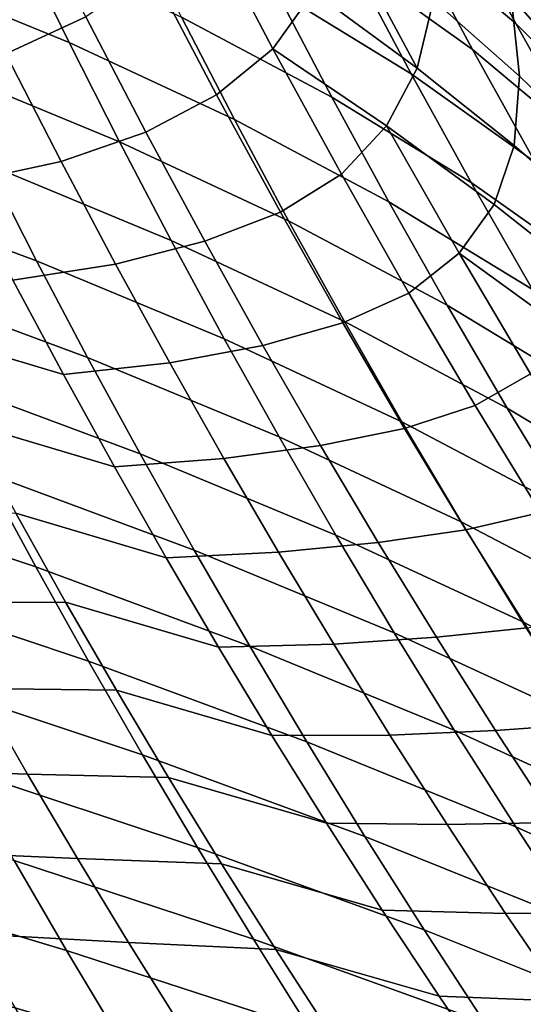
# Model space of a CAD drawing. Header units: metres. Extents: x -365 to 28, y -28 to 28.
# Tile 94 of 256: x -26.19 to -24.29, y -17.04 to -13.33. Entities that reach past the tile are written whole.
import ezdxf

# ---------------------------------------------------------------- set-up
doc = ezdxf.new("R2010")
doc.units = ezdxf.units.M
doc.layers.add('solid_24_501_103_XXX', color=7, linetype='CONTINUOUS')

msp = doc.modelspace()

# ---------------------------------------------------------------- linework, layer by layer
at = {"layer": 'solid_24_501_103_XXX'}
for points in [[(23.49655, -14.288519, -60), (-24.122684, -13.204013, -60), (-24.698435, -12.092874, -60), (24.122684, -13.204013, -60)], [(-23.968676, -13.433131, 113.678436), (-24.095335, -13.20433, 158.927399), (-24.671326, -12.092718, 158.927399), (-24.261961, -12.89526, 113.615303)], [(-24.253832, -12.881509, 113.466682), (-23.915606, -13.5227, 113.627785), (-24.261961, -12.89526, 113.615303), (-24.470703, -12.488357, 113.504723)], [(-24.319803, -13.340178, 42.955879), (-24.712515, -13.007265, 44.17308), (-24.934225, -12.573846, 43.87656), (-24.557848, -12.894873, 42.647358)], [(-24.448856, -12.644594, 39.575535), (-24.222239, -13.02049, 38.388813), (-24.039995, -13.353974, 38.604603)], [(-24.448856, -12.644594, 39.575535), (-24.039995, -13.353974, 38.604603), (-23.852854, -13.685445, 38.825649), (-24.19721, -13.11991, 39.882439)], [(-24.690853, -13.508582, 104.179123), (-24.98041, -12.969975, 104.456261), (-25.356178, -12.691513, 104.142204), (-25.081856, -13.220263, 103.876091)], [(-24.482758, -13.437673, 44.480938), (-24.934092, -13.114207, 45.689556), (-25.147814, -12.694748, 45.393951), (-24.712515, -13.007265, 44.17308)], [(-24.077068, -13.388422, 106.657532), (-23.977346, -13.489302, 107.108055), (-24.344259, -12.814722, 107.465782), (-24.428173, -12.73631, 107.000473)], [(-24.393024, -12.94098, 106.393295), (-24.077068, -13.388422, 106.657532), (-24.428173, -12.73631, 107.000473)], [(-26.00425, -13.411518, 50.15604), (-26.66913, -13.139009, 51.325356), (-26.840298, -12.768754, 51.051304), (-26.189034, -13.033283, 49.869549)], [(-24.19721, -13.11991, 39.882439), (-23.934551, -13.593511, 40.202213), (-24.223824, -13.236569, 41.423428), (-24.469273, -12.776218, 41.11515)], [(-24.713743, -13.529738, 45.995495), (-25.223206, -13.216928, 47.194244), (-25.427944, -12.811421, 46.900734), (-24.934092, -13.114207, 45.689556)], [(-23.977346, -13.489302, 107.108055), (-23.996588, -13.431821, 107.642143), (-24.198977, -13.063673, 107.837708), (-24.344259, -12.814722, 107.465782)], [(-26.171677, -12.856875, 102.78997), (-26.456442, -13.026369, 102.32151), (-26.243156, -13.454852, 102.111061), (-25.941454, -13.314835, 102.564415)], [(-23.968534, -13.694264, 41.744034), (-24.319803, -13.340178, 42.955879), (-24.557848, -12.894873, 42.647358), (-24.223824, -13.236569, 41.423428)], [(-25.013233, -13.617589, 47.497025), (-25.580084, -13.315971, 48.684124), (-25.774973, -12.924438, 48.393879), (-25.223206, -13.216928, 47.194244)], [(-25.496286, -12.938869, 103.579193), (-25.69206, -13.144341, 103.053711), (-25.447809, -13.609943, 102.818565), (-25.235985, -13.435701, 103.3284)], [(-25.081856, -13.220263, 103.876091), (-25.496286, -12.938869, 103.579193), (-25.235985, -13.435701, 103.3284)], [(-24.630224, -13.252492, 104.77639), (-24.98041, -12.969975, 104.456261), (-24.690853, -13.508582, 104.179123)], [(-24.630224, -13.252492, 104.77639), (-24.305122, -13.538942, 105.101311), (-24.336603, -13.237829, 105.744621), (-24.62257, -12.955676, 105.405708)], [(-24.336603, -13.237829, 105.744621), (-24.049494, -13.568381, 106.06208), (-24.077068, -13.388422, 106.657532), (-24.393024, -12.94098, 106.393295)], [(-24.073092, -13.781989, 43.2761), (-24.482758, -13.437673, 44.480938), (-24.712515, -13.007265, 44.17308), (-24.319803, -13.340178, 42.955879)], [(-25.38076, -13.702523, 48.983288), (-26.00425, -13.411518, 50.15604), (-26.189034, -13.033283, 49.869549), (-25.580084, -13.315971, 48.684124)], [(-24.245857, -13.86365, 44.799461), (-24.713743, -13.529738, 45.995495), (-24.934092, -13.114207, 45.689556), (-24.482758, -13.437673, 44.480938)], [(-25.814764, -13.786285, 50.452526), (-26.493641, -13.506184, 51.609005), (-26.66913, -13.139009, 51.325356), (-26.00425, -13.411518, 50.15604)], [(-25.69206, -13.144341, 103.053711), (-25.941454, -13.314835, 102.564415), (-25.714754, -13.749938, 102.345062), (-25.447809, -13.609943, 102.818565)], [(-24.690853, -13.508582, 104.179123), (-25.081856, -13.220263, 103.876091), (-25.235985, -13.435701, 103.3284), (-24.806734, -13.725921, 103.614906)], [(-24.48774, -13.939913, 46.311005), (-25.013233, -13.617589, 47.497025), (-25.223206, -13.216928, 47.194244), (-24.713743, -13.529738, 45.995495)], [(-24.305122, -13.538942, 105.101311), (-24.630224, -13.252492, 104.77639), (-24.690853, -13.508582, 104.179123), (-24.324968, -13.801083, 104.487991)], [(-24.305122, -13.538942, 105.101311), (-24.002602, -13.832306, 105.428169), (-24.049494, -13.568381, 106.06208), (-24.336603, -13.237829, 105.744621)], [(-25.941454, -13.314835, 102.564415), (-26.243156, -13.454852, 102.111061), (-26.034302, -13.861337, 101.906807), (-25.714754, -13.749938, 102.345062)], [(-24.798439, -14.012795, 47.809055), (-25.38076, -13.702523, 48.983288), (-25.580084, -13.315971, 48.684124), (-25.013233, -13.617589, 47.497025)], [(-23.703932, -14.147952, 42.076694), (-24.073092, -13.781989, 43.2761), (-24.319803, -13.340178, 42.955879), (-23.968534, -13.694264, 41.744034)], [(-25.176338, -14.085186, 49.292839), (-25.814764, -13.786285, 50.452526), (-26.00425, -13.411518, 50.15604), (-25.38076, -13.702523, 48.983288)], [(-25.235985, -13.435701, 103.3284), (-25.447809, -13.609943, 102.818565), (-25.207291, -14.051713, 102.590103), (-24.977304, -13.909038, 103.083466)], [(-24.806734, -13.725921, 103.614906), (-25.235985, -13.435701, 103.3284), (-24.977304, -13.909038, 103.083466)], [(-23.818693, -14.218838, 43.607311), (-24.245857, -13.86365, 44.799461), (-24.482758, -13.437673, 44.480938), (-24.073092, -13.781989, 43.2761)], [(-26.243156, -13.454852, 102.111061), (-26.600426, -13.558623, 101.698349), (-26.407709, -13.941086, 101.506958), (-26.034302, -13.861337, 101.906807)], [(-25.619801, -14.158903, 50.760624), (-26.31308, -13.871593, 51.903824), (-26.493641, -13.506184, 51.609005), (-25.814764, -13.786285, 50.452526)], [(-24.324968, -13.801083, 104.487991), (-24.690853, -13.508582, 104.179123), (-24.806734, -13.725921, 103.614906), (-24.400406, -14.023166, 103.90728)], [(-24.002851, -14.283727, 45.127857), (-24.48774, -13.939913, 46.311005), (-24.713743, -13.529738, 45.995495), (-24.245857, -13.86365, 44.799461)], [(-24.324968, -13.801083, 104.487991), (-23.983667, -14.097649, 104.801422), (-24.002602, -13.832306, 105.428169), (-24.305122, -13.538942, 105.101311)], [(-26.126911, -14.236177, 52.211182), (-26.874565, -13.959128, 53.334789), (-27.04685, -13.601142, 53.040997), (-26.31308, -13.871593, 51.903824)], [(-25.447809, -13.609943, 102.818565), (-25.714754, -13.749938, 102.345062), (-25.49264, -14.162265, 102.132278), (-25.207291, -14.051713, 102.590103)], [(-24.256502, -14.344123, 46.636082), (-24.798439, -14.012795, 47.809055), (-25.013233, -13.617589, 47.497025), (-24.48774, -13.939913, 46.311005)], [(-24.578125, -14.403653, 48.131851), (-25.176338, -14.085186, 49.292839), (-25.38076, -13.702523, 48.983288), (-24.798439, -14.012795, 47.809055)], [(-25.714754, -13.749938, 102.345062), (-26.034302, -13.861337, 101.906807), (-25.828644, -14.248978, 101.707245), (-25.49264, -14.162265, 102.132278)], [(-24.806734, -13.725921, 103.614906), (-24.977304, -13.909038, 103.083466), (-24.722561, -14.357574, 102.845673), (-24.533278, -14.207159, 103.359978)], [(-24.400406, -14.023166, 103.90728), (-24.806734, -13.725921, 103.614906), (-24.533278, -14.207159, 103.359978)], [(-24.966009, -14.465281, 49.614449), (-25.619801, -14.158903, 50.760624), (-25.814764, -13.786285, 50.452526), (-25.176338, -14.085186, 49.292839)], [(-23.983667, -14.097649, 104.801422), (-24.324968, -13.801083, 104.487991), (-24.400406, -14.023166, 103.90728), (-24.018715, -14.324714, 104.205238)], [(-26.034302, -13.861337, 101.906807), (-26.407709, -13.941086, 101.506958), (-26.216648, -14.308738, 101.318352), (-25.828644, -14.248978, 101.707245)], [(-25.418814, -14.5303, 51.081749), (-26.126911, -14.236177, 52.211182), (-26.31308, -13.871593, 51.903824), (-25.619801, -14.158903, 50.760624)], [(-24.977304, -13.909038, 103.083466), (-25.207291, -14.051713, 102.590103), (-24.971504, -14.46994, 102.368568), (-24.722561, -14.357574, 102.845673)], [(-25.934881, -14.600402, 52.532192), (-26.696827, -14.317116, 53.641701), (-26.874565, -13.959128, 53.334789), (-26.126911, -14.236177, 52.211182)], [(-23.754183, -14.697293, 45.466133), (-24.256502, -14.344123, 46.636082), (-24.48774, -13.939913, 46.311005), (-24.002851, -14.283727, 45.127857)], [(-24.019304, -14.743487, 46.972309), (-24.578125, -14.403653, 48.131851), (-24.798439, -14.012795, 47.809055), (-24.256502, -14.344123, 46.636082)], [(-24.018715, -14.324714, 104.205238), (-24.400406, -14.023166, 103.90728), (-24.533278, -14.207159, 103.359978), (-24.111668, -14.512389, 103.642097)], [(-25.207291, -14.051713, 102.590103), (-25.49264, -14.162265, 102.132278), (-25.273735, -14.555217, 101.924385), (-24.971504, -14.46994, 102.368568)], [(-24.35146, -14.791484, 48.467144), (-24.966009, -14.465281, 49.614449), (-25.176338, -14.085186, 49.292839), (-24.578125, -14.403653, 48.131851)], [(-26.216648, -14.308738, 101.318352), (-26.754232, -14.148681, 101.066345), (-26.573305, -14.501547, 100.884254), (-26.025692, -14.665123, 101.130806)], [(-24.749218, -14.84372, 49.94957), (-25.418814, -14.5303, 51.081749), (-25.619801, -14.158903, 50.760624), (-24.966009, -14.465281, 49.614449)], [(-25.49264, -14.162265, 102.132278), (-25.828644, -14.248978, 101.707245), (-25.62454, -14.621497, 101.510521), (-25.273735, -14.555217, 101.924385)], [(-24.533278, -14.207159, 103.359978), (-24.722561, -14.357574, 102.845673), (-24.472685, -14.781805, 102.615158), (-24.263926, -14.662671, 103.11264)], [(-24.111668, -14.512389, 103.642097), (-24.533278, -14.207159, 103.359978), (-24.263926, -14.662671, 103.11264)], [(-25.828644, -14.248978, 101.707245), (-26.216648, -14.308738, 101.318352), (-26.025692, -14.665123, 101.130806), (-25.62454, -14.621497, 101.510521)], [(-25.211533, -14.900939, 51.417065), (-25.934881, -14.600402, 52.532192), (-26.126911, -14.236177, 52.211182), (-25.418814, -14.5303, 51.081749)], [(-25.73678, -14.964629, 52.86792), (-26.513433, -14.675475, 53.962749), (-26.696827, -14.317116, 53.641701), (-25.934881, -14.600402, 52.532192)], [(-24.722561, -14.357574, 102.845673), (-24.971504, -14.46994, 102.368568), (-24.738924, -14.868267, 102.152107), (-24.472685, -14.781805, 102.615158)], [(-23.77529, -15.139323, 47.321457), (-24.35146, -14.791484, 48.467144), (-24.578125, -14.403653, 48.131851), (-24.019304, -14.743487, 46.972309)], [(-24.971504, -14.46994, 102.368568), (-25.273735, -14.555217, 101.924385), (-25.056301, -14.93269, 101.719398), (-24.738924, -14.868267, 102.152107)], [(-24.11787, -15.177188, 48.816425), (-24.749218, -14.84372, 49.94957), (-24.966009, -14.465281, 49.614449), (-24.35146, -14.791484, 48.467144)], [(-26.025692, -14.665123, 101.130806), (-26.573305, -14.501547, 100.884254), (-26.390646, -14.847588, 100.701065), (-25.833326, -15.013707, 100.942627)], [(-24.525681, -15.220968, 50.299404), (-25.211533, -14.900939, 51.417065), (-25.418814, -14.5303, 51.081749), (-24.749218, -14.84372, 49.94957)], [(-25.273735, -14.555217, 101.924385), (-25.62454, -14.621497, 101.510521), (-25.420351, -14.98262, 101.314774), (-25.056301, -14.93269, 101.719398)], [(-24.997744, -15.271174, 51.767658), (-25.73678, -14.964629, 52.86792), (-25.934881, -14.600402, 52.532192), (-25.211533, -14.900939, 51.417065)], [(-25.62454, -14.621497, 101.510521), (-26.025692, -14.665123, 101.130806), (-25.833326, -15.013707, 100.942627), (-25.420351, -14.98262, 101.314774)], [(-25.532713, -15.328436, 53.218998), (-26.324463, -15.033835, 54.298569), (-26.513433, -14.675475, 53.962749), (-25.73678, -14.964629, 52.86792)], [(-24.263926, -14.662671, 103.11264), (-24.472685, -14.781805, 102.615158), (-24.226013, -15.185594, 102.389908), (-23.999582, -15.0931, 102.872932)], [(-26.130188, -15.391322, 54.649536), (-26.973164, -15.108844, 55.706917), (-27.153006, -14.756251, 55.371525), (-26.324463, -15.033835, 54.298569)], [(-24.472685, -14.781805, 102.615158), (-24.738924, -14.868267, 102.152107), (-24.50771, -15.250761, 101.938606), (-24.226013, -15.185594, 102.389908)], [(-23.523876, -15.532517, 47.685059), (-24.11787, -15.177188, 48.816425), (-24.35146, -14.791484, 48.467144), (-23.77529, -15.139323, 47.321457)], [(-25.833326, -15.013707, 100.942627), (-26.390646, -14.847588, 100.701065), (-26.205479, -15.188221, 100.515869), (-25.638527, -15.356548, 100.752632)], [(-23.877066, -15.561222, 49.180935), (-24.525681, -15.220968, 50.299404), (-24.749218, -14.84372, 49.94957), (-24.11787, -15.177188, 48.816425)], [(-24.295176, -15.597365, 50.665089), (-24.997744, -15.271174, 51.767658), (-25.211533, -14.900939, 51.417065), (-24.525681, -15.220968, 50.299404)], [(-24.738924, -14.868267, 102.152107), (-25.056301, -14.93269, 101.719398), (-24.838596, -15.29858, 101.515335), (-24.50771, -15.250761, 101.938606)], [(-25.056301, -14.93269, 101.719398), (-25.420351, -14.98262, 101.314774), (-25.214478, -15.335947, 101.11821), (-24.838596, -15.29858, 101.515335)], [(-24.777584, -15.640532, 52.134182), (-25.532713, -15.328436, 53.218998), (-25.73678, -14.964629, 52.86792), (-24.997744, -15.271174, 51.767658)], [(-25.420351, -14.98262, 101.314774), (-25.833326, -15.013707, 100.942627), (-25.638527, -15.356548, 100.752632), (-25.214478, -15.335947, 101.11821)], [(-25.32299, -15.690911, 53.585808), (-26.130188, -15.391322, 54.649536), (-26.324463, -15.033835, 54.298569), (-25.532713, -15.328436, 53.218998)], [(-25.930929, -15.747076, 55.015968), (-26.788641, -15.460155, 56.05719), (-26.973164, -15.108844, 55.706917), (-26.130188, -15.391322, 54.649536)], [(-26.205479, -15.188221, 100.515869), (-26.707245, -15.198166, 100.205185), (-26.529272, -15.525944, 100.022667), (-26.017233, -15.524264, 100.32795)], [(-25.638527, -15.356548, 100.752632), (-26.205479, -15.188221, 100.515869), (-26.017233, -15.524264, 100.32795), (-25.440699, -15.694484, 100.560066)], [(-24.226013, -15.185594, 102.389908), (-24.50771, -15.250761, 101.938606), (-24.27602, -15.62149, 101.725952), (-23.980598, -15.573175, 102.167671)], [(-23.628817, -15.943916, 49.561848), (-24.295176, -15.597365, 50.665089), (-24.525681, -15.220968, 50.299404), (-23.877066, -15.561222, 49.180935)], [(-24.057877, -15.972388, 51.047268), (-24.777584, -15.640532, 52.134182), (-24.997744, -15.271174, 51.767658), (-24.295176, -15.597365, 50.665089)], [(-24.50771, -15.250761, 101.938606), (-24.838596, -15.29858, 101.515335), (-24.618944, -15.656612, 101.31028), (-24.27602, -15.62149, 101.725952)], [(-24.838596, -15.29858, 101.515335), (-25.214478, -15.335947, 101.11821), (-25.005892, -15.683443, 100.919624), (-24.618944, -15.656612, 101.31028)], [(-25.214478, -15.335947, 101.11821), (-25.638527, -15.356548, 100.752632), (-25.440699, -15.694484, 100.560066), (-25.005892, -15.683443, 100.919624)], [(-24.551395, -16.008066, 52.517017), (-25.32299, -15.690911, 53.585808), (-25.532713, -15.328436, 53.218998), (-24.777584, -15.640532, 52.134182)], [(-25.107967, -16.051165, 53.96867), (-25.930929, -15.747076, 55.015968), (-26.130188, -15.391322, 54.649536), (-25.32299, -15.690911, 53.585808)], [(-25.727219, -16.100351, 55.397984), (-26.599915, -15.809473, 56.422482), (-26.788641, -15.460155, 56.05719), (-25.930929, -15.747076, 55.015968)], [(-26.017233, -15.524264, 100.32795), (-26.529272, -15.525944, 100.022667), (-26.347466, -15.850793, 99.836349), (-25.825344, -15.856536, 100.136597)], [(-25.440699, -15.694484, 100.560066), (-26.017233, -15.524264, 100.32795), (-25.825344, -15.856536, 100.136597), (-25.239258, -16.028311, 100.364204)], [(-23.373331, -16.324697, 49.95982), (-24.057877, -15.972388, 51.047268), (-24.295176, -15.597365, 50.665089), (-23.628817, -15.943916, 49.561848)], [(-23.814167, -16.345055, 51.446327), (-24.551395, -16.008066, 52.517017), (-24.777584, -15.640532, 52.134182), (-24.057877, -15.972388, 51.047268)], [(-24.27602, -15.62149, 101.725952), (-24.618944, -15.656612, 101.31028), (-24.396305, -16.008692, 101.102997), (-24.042093, -15.984286, 101.512115)], [(-25.005892, -15.683443, 100.919624), (-25.440699, -15.694484, 100.560066), (-25.239258, -16.028311, 100.364204), (-24.793972, -16.025938, 100.718224)], [(-24.618944, -15.656612, 101.31028), (-25.005892, -15.683443, 100.919624), (-24.793972, -16.025938, 100.718224), (-24.396305, -16.008692, 101.102997)], [(-24.319584, -16.372854, 52.916477), (-25.107967, -16.051165, 53.96867), (-25.32299, -15.690911, 53.585808), (-24.551395, -16.008066, 52.517017)], [(-24.888233, -16.408422, 54.367668), (-25.727219, -16.100351, 55.397984), (-25.930929, -15.747076, 55.015968), (-25.107967, -16.051165, 53.96867)], [(-25.519655, -16.450443, 55.795631), (-26.407534, -16.156126, 56.802876), (-26.599915, -15.809473, 56.422482), (-25.727219, -16.100351, 55.397984)], [(-26.347466, -15.850793, 99.836349), (-26.908628, -15.839103, 99.566338), (-26.733543, -16.154537, 99.3806), (-26.161661, -16.173096, 99.645729)], [(-25.825344, -15.856536, 100.136597), (-26.347466, -15.850793, 99.836349), (-26.161661, -16.173096, 99.645729), (-25.629257, -16.185837, 99.941109)], [(-25.239258, -16.028311, 100.364204), (-25.825344, -15.856536, 100.136597), (-25.629257, -16.185837, 99.941109), (-25.033623, -16.358826, 100.16433)], [(-24.396305, -16.008692, 101.102997), (-24.793972, -16.025938, 100.718224), (-24.578094, -16.364239, 100.513237), (-24.170019, -16.355646, 100.89267)], [(-23.564499, -16.714407, 51.862583), (-24.319584, -16.372854, 52.916477), (-24.551395, -16.008066, 52.517017), (-23.814167, -16.345055, 51.446327)], [(-24.042093, -15.984286, 101.512115), (-24.396305, -16.008692, 101.102997), (-24.170019, -16.355646, 100.89267), (-23.804882, -16.340988, 101.295837)], [(-24.793972, -16.025938, 100.718224), (-25.239258, -16.028311, 100.364204), (-25.033623, -16.358826, 100.16433), (-24.578094, -16.364239, 100.513237)], [(-24.082794, -16.734093, 53.332623), (-24.888233, -16.408422, 54.367668), (-25.107967, -16.051165, 53.96867), (-24.319584, -16.372854, 52.916477)], [(-24.664442, -16.761944, 54.782829), (-25.519655, -16.450443, 55.795631), (-25.727219, -16.100351, 55.397984), (-24.888233, -16.408422, 54.367668)], [(-26.161661, -16.173096, 99.645729), (-26.733543, -16.154537, 99.3806), (-26.555479, -16.467134, 99.190346), (-25.972239, -16.492607, 99.450508)], [(-25.308838, -16.796642, 56.208961), (-26.212053, -16.499441, 57.198448), (-26.407534, -16.156126, 56.802876), (-25.519655, -16.450443, 55.795631)], [(-25.629257, -16.185837, 99.941109), (-26.161661, -16.173096, 99.645729), (-25.972239, -16.492607, 99.450508), (-25.428877, -16.51244, 99.740967)], [(-25.033623, -16.358826, 100.16433), (-25.629257, -16.185837, 99.941109), (-25.428877, -16.51244, 99.740967), (-24.82342, -16.68659, 99.959793)], [(-26.014019, -16.838751, 57.609272), (-26.964428, -16.554176, 58.572289), (-27.148037, -16.217213, 58.179478), (-26.212053, -16.499441, 57.198448)], [(-24.578094, -16.364239, 100.513237), (-25.033623, -16.358826, 100.16433), (-24.82342, -16.68659, 99.959793), (-24.357645, -16.69915, 100.303894)], [(-24.170019, -16.355646, 100.89267), (-24.578094, -16.364239, 100.513237), (-24.357645, -16.69915, 100.303894), (-23.939434, -16.698288, 100.678467)], [(-23.309584, -17.07962, 52.296062), (-24.082794, -16.734093, 53.332623), (-24.319584, -16.372854, 52.916477), (-23.564499, -16.714407, 51.862583)], [(-23.84174, -17.091013, 53.765446), (-24.664442, -16.761944, 54.782829), (-24.888233, -16.408422, 54.367668), (-24.082794, -16.734093, 53.332623)], [(-24.437246, -17.110991, 55.214169), (-25.308838, -16.796642, 56.208961), (-25.519655, -16.450443, 55.795631), (-24.664442, -16.761944, 54.782829)], [(-25.972239, -16.492607, 99.450508), (-26.555479, -16.467134, 99.190346), (-26.37484, -16.776646, 98.995331), (-25.779619, -16.809032, 99.250443)], [(-25.095369, -17.138245, 56.638027), (-26.014019, -16.838751, 57.609272), (-26.212053, -16.499441, 57.198448), (-25.308838, -16.796642, 56.208961)], [(-25.428877, -16.51244, 99.740967), (-25.972239, -16.492607, 99.450508), (-25.779619, -16.809032, 99.250443), (-25.224627, -16.836031, 99.535896)], [(-24.82342, -16.68659, 99.959793), (-25.428877, -16.51244, 99.740967), (-25.224627, -16.836031, 99.535896), (-24.608957, -17.011383, 99.750252)], [(-25.813988, -17.17338, 58.035423), (-26.778875, -16.887066, 58.979965), (-26.964428, -16.554176, 58.572289), (-26.014019, -16.838751, 57.609272)], [(-24.357645, -16.69915, 100.303894), (-24.82342, -16.68659, 99.959793), (-24.608957, -17.011383, 99.750252), (-24.132286, -17.03116, 100.089546)], [(-23.939434, -16.698288, 100.678467), (-24.357645, -16.69915, 100.303894), (-24.132286, -17.03116, 100.089546), (-23.703896, -17.037426, 100.459579)], [(-23.59713, -17.442842, 54.214939), (-24.437246, -17.110991, 55.214169), (-24.664442, -16.761944, 54.782829), (-23.84174, -17.091013, 53.765446)], [(-25.779619, -16.809032, 99.250443), (-26.37484, -16.776646, 98.995331), (-26.192097, -17.082787, 98.795372), (-25.584227, -17.122074, 99.04525)], [(-24.2073, -17.454819, 55.661713), (-25.095369, -17.138245, 56.638027), (-25.308838, -16.796642, 56.208961), (-24.437246, -17.110991, 55.214169)], [(-25.224627, -16.836031, 99.535896), (-25.779619, -16.809032, 99.250443), (-25.584227, -17.122074, 99.04525), (-25.016949, -17.15626, 99.325607)], [(-24.608957, -17.011383, 99.750252), (-25.224627, -16.836031, 99.535896), (-25.016949, -17.15626, 99.325607), (-24.390686, -17.332821, 99.535423)], [(-24.87985, -17.474543, 57.082863), (-25.813988, -17.17338, 58.035423), (-26.014019, -16.838751, 57.609272), (-25.095369, -17.138245, 56.638027)], [(-25.612616, -17.502636, 58.476677), (-26.591984, -17.215195, 59.402336), (-26.778875, -16.887066, 58.979965), (-25.813988, -17.17338, 58.035423)], [(-24.132286, -17.03116, 100.089546), (-24.608957, -17.011383, 99.750252), (-24.390686, -17.332821, 99.535423), (-23.902382, -17.359962, 99.869843)], [(-26.192097, -17.082787, 98.795372), (-26.840706, -17.035955, 98.579178), (-26.671656, -17.331123, 98.380913), (-26.00835, -17.384933, 98.590698)]]:
    msp.add_3dface(points, dxfattribs=at)

doc.saveas('drawing.dxf')
